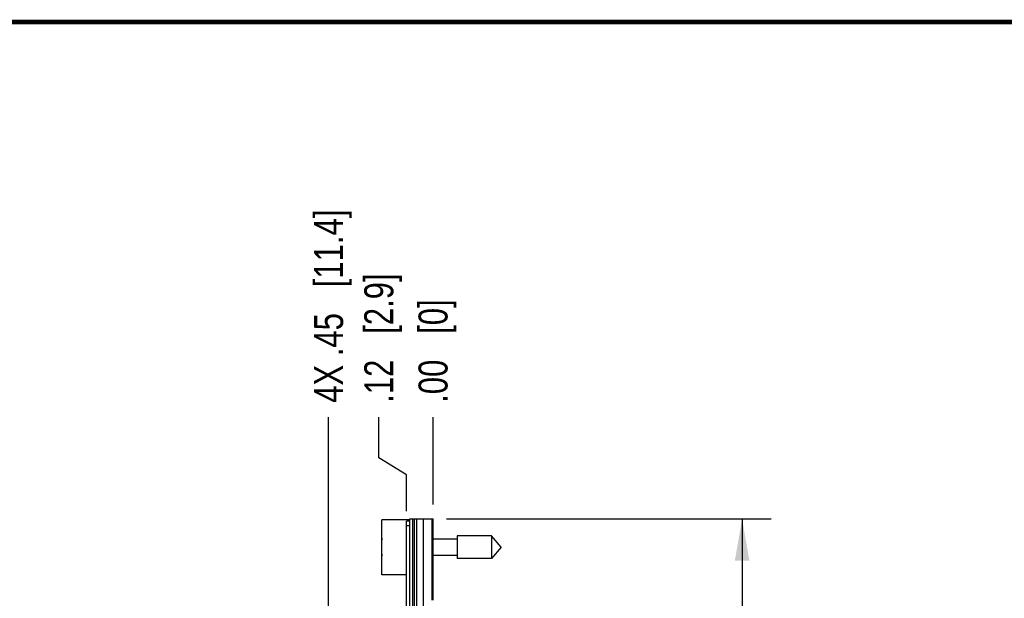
# Model space of a CAD drawing. Header units: inches. Extents: x 0.2 to 16.8, y 0.2 to 10.8.
# Tile 35 of 35: x 8.3 to 12.5, y 8.3 to 10.8. Entities that reach past the tile are written whole.
import ezdxf

# ---------------------------------------------------------------- set-up
doc = ezdxf.new("R2010")
doc.units = ezdxf.units.IN
doc.header["$LTSCALE"] = 0.935
doc.header["$MEASUREMENT"] = 0
doc.layers.get('0').update_dxf_attribs({"linetype": 'CONTINUOUS'})
doc.layers.add('DIMENSIONS', color=7, linetype='CONTINUOUS')
doc.styles.get("Standard").update_dxf_attribs({"font": 'txt', "width": 0.8})
doc.dimstyles.new('DIMSTYLE_1', dxfattribs={"dimtxt": 0.125, "dimasz": 0.18, "dimexe": 0.125, "dimexo": 0.0625, "dimgap": 0.03125, "dimtad": 0, "dimtih": 1, "dimtoh": 1, "dimzin": 4, "dimdsep": 46, "dimtxsty": 'STANDARD', "dimblk": '_FILLED', "dimblk1": '_FILLED', "dimblk2": '_FILLED', "dimcen": 0.09, "dimadec": 0, "dimazin": 0, "dimtp": 0.005, "dimtm": 0.005, "dimtfac": 1, "dimtofl": 0, "dimtmove": 0, "dimatfit": 3, "dimldrblk": '_FILLED', "dimfxl": 1, "dimtolj": 1, "dimtzin": 4, "dimarcsym": 0})
doc.dimstyles.new('DIMSTYLE_2', dxfattribs={"dimtxt": 0.125, "dimasz": 0.18, "dimexe": 0.125, "dimexo": 0.0625, "dimgap": 0.03125, "dimtad": 0, "dimtih": 1, "dimtoh": 1, "dimzin": 4, "dimdsep": 46, "dimtxsty": 'STANDARD', "dimblk": '_FILLED', "dimblk1": '_FILLED', "dimblk2": '_FILLED', "dimcen": 0.09, "dimadec": 0, "dimazin": 0, "dimtp": 0.01, "dimtm": 0.01, "dimtfac": 1, "dimtofl": 0, "dimtmove": 0, "dimatfit": 3, "dimldrblk": '_FILLED', "dimfxl": 1, "dimtolj": 1, "dimtzin": 4, "dimarcsym": 0})
doc.dimstyles.new('DIMSTYLE_3', dxfattribs={"dimtxt": 0.125, "dimasz": 0.18, "dimexe": 0.125, "dimexo": 0.0625, "dimgap": 0.0625, "dimtad": 0, "dimtih": 1, "dimtoh": 1, "dimzin": 4, "dimdsep": 46, "dimtxsty": 'STANDARD', "dimblk": '_FILLED', "dimblk1": '_FILLED', "dimblk2": '_FILLED', "dimcen": 0.09, "dimadec": 0, "dimazin": 0, "dimtp": 0.005, "dimtm": 0.005, "dimtfac": 1, "dimtofl": 0, "dimtmove": 0, "dimatfit": 3, "dimldrblk": '_FILLED', "dimfxl": 1, "dimtolj": 1, "dimtzin": 4, "dimarcsym": 0})

# ---------------------------------------------------------------- blocks, each defined once
blk = doc.blocks.new('*D12')
at = {"layer": 'DIMENSIONS', "color": 2, "linetype": 'CONTINUOUS'}
for p, q in [((9.8257, 8.8812), (9.8257, 9.0554)), ((9.9443, 8.8075), (9.8257, 8.8812)), ((9.9443, 8.6504), (9.9443, 8.8075))]:
    blk.add_line(p, q, dxfattribs=at)
at = {"layer": 'DIMENSIONS', "color": 2, "linetype": 'CONTINUOUS', "insert": (9.7632, 9.1179), "char_height": 0.125, "width": 0.925, "attachment_point": 1, "rotation": 90, "line_spacing_factor": 0.9}
blk.add_mtext('.12{\\Ftxt.shx;\\W1.000000;\\H0.125000; }[2.9]', dxfattribs=at)
blk = doc.blocks.new('_FILLED')
at = {"color": 0, "linetype": 'BYBLOCK'}
blk.add_solid([(0, 0), (-1, 0.174), (-1, -0.174)], dxfattribs=at)
blk = doc.blocks.new('*D13')
at = {"layer": 'DIMENSIONS', "color": 2, "linetype": 'CONTINUOUS'}
blk.add_line((10.0593, 8.6804), (10.0593, 9.0554), dxfattribs=at)
at = {"layer": 'DIMENSIONS', "color": 2, "linetype": 'CONTINUOUS', "insert": (9.9968, 9.1179), "char_height": 0.125, "width": 0.725, "attachment_point": 1, "rotation": 90, "line_spacing_factor": 0.9}
blk.add_mtext('.00{\\Ftxt.shx;\\W1.000000;\\H0.125000; }[0]', dxfattribs=at)
blk = doc.blocks.new('*D14')
at = {"layer": 'DIMENSIONS', "color": 2, "linetype": 'CONTINUOUS'}
blk.add_line((9.6093, 7.3114), (9.6093, 9.0554), dxfattribs=at)
at = {"layer": 'DIMENSIONS', "color": 2, "linetype": 'CONTINUOUS', "insert": (9.5468, 9.1179), "char_height": 0.125, "width": 1.325, "attachment_point": 1, "rotation": 90, "line_spacing_factor": 0.9}
blk.add_mtext('4X .45{\\Ftxt.shx;\\W1.000000;\\H0.125000; }[11.4]', dxfattribs=at)
blk = doc.blocks.new('*D16')
at = {"layer": 'DIMENSIONS', "color": 2, "linetype": 'CONTINUOUS'}
for p, q in [((10.1168, 8.6179), (11.5154, 8.6179)), ((11.3904, 8.6179), (11.3904, 6.2104)), ((11.3904, 3.553), (11.3904, 5.9604)), ((10.1198, 3.553), (11.5154, 3.553))]:
    blk.add_line(p, q, dxfattribs=at)
at = {"layer": 'DIMENSIONS', "color": 2, "linetype": 'CONTINUOUS', "xscale": 0.18, "yscale": 0.18, "zscale": 0.18}
for p, rotation in [((11.3904, 8.6179), 90), ((11.3904, 3.553), 270)]:
    blk.add_blockref('_FILLED', p, dxfattribs=dict(at, rotation=rotation))
at = {"layer": 'DIMENSIONS', "color": 2, "linetype": 'CONTINUOUS', "insert": (11.3904, 6.1479), "char_height": 0.125, "width": 1.225, "attachment_point": 2, "line_spacing_factor": 0.9}
blk.add_mtext('5.06{\\Ftxt.shx;\\W1.000000;\\H0.125000; }[128.6]', dxfattribs=at)

msp = doc.modelspace()

# ---------------------------------------------------------------- linework, layer by layer
at = {"color": 7, "linetype": 'CONTINUOUS'}
for p, q in [((9.8393, 8.3774), (9.8393, 8.6144)), ((9.9593, 8.6144), (9.8393, 8.6144)), ((9.9593, 4.1749), (9.9593, 8.6179)), ((9.9593, 8.6179), (10.0593, 8.6179)), ((9.9893, 4.1749), (9.9893, 8.6179)), ((10.0543, 8.6179), (10.0543, 8.2679)), ((10.0593, 8.2679), (10.0593, 8.6179)), ((9.9443, 4.4979), (9.9443, 8.6079)), ((9.9593, 8.6079), (9.9443, 8.6079)), ((10.163, 8.5309), (10.0593, 8.5309)), ((10.163, 8.5451), (10.163, 8.4467)), ((10.3111, 8.5451), (10.163, 8.5451)), ((10.3111, 8.5451), (10.3111, 8.4467)), ((10.3524, 8.4959), (10.3111, 8.5451)), ((9.8393, 8.5096), (9.8372, 8.5096)), ((9.8372, 8.4821), (9.8393, 8.4821)), ((10.3524, 8.4959), (10.3111, 8.4467)), ((10.163, 8.4608), (10.0593, 8.4608)), ((10.3111, 8.4467), (10.163, 8.4467)), ((9.9443, 8.3774), (9.8393, 8.3774))]:
    msp.add_line(p, q, dxfattribs=at)
at = {"color": 9, "linetype": 'CONTINUOUS'}
for p, q in [((9.9713, 8.6179), (9.9713, 4.1749)), ((9.9773, 8.6179), (9.9773, 4.1749)), ((10.0185, 8.2394), (10.0185, 8.6179)), ((9.9593, 8.5879), (9.9443, 8.5879)), ((10.0593, 8.2834), (10.0543, 8.2834))]:
    msp.add_line(p, q, dxfattribs=at)
at = {"color": 7, "linetype": 'CONTINUOUS', "const_width": 0.02}
msp.add_lwpolyline([(16.75, 10.7586), (0.25, 10.7586)], dxfattribs=at)
at = {"color": 7, "linetype": 'CONTINUOUS'}
for start, end in [(172.9432, 177.4743), (182.5257, 187.0613)]:
    msp.add_arc((10.1496, 8.4959), 0.3127, start, end, dxfattribs=at)

# ---------------------------------------------------------------- dimensions: what is measured, and where the dimension line sits
at = {"layer": 'DIMENSIONS', "color": 2, "linetype": 'CONTINUOUS'}
dim = msp.add_ordinate_dim(feature_location=(9.6093, 7.3114), offset=(0, 1.744), dtype=1, origin=(10.0593, 7.2489), text='4X <>', dimstyle='DIMSTYLE_1', dxfattribs=at)
dim.commit()
dim.dimension.update_dxf_attribs({"geometry": '*D14', "text_midpoint": (9.6093, 9.7804)})
for feature_location, offset, dtype, origin, dimstyle, picture, middle in [((9.9443, 8.6504), (-0.1186, 0.405), 0, (10.0593, 8.6179), 'DIMSTYLE_1', '*D12', (9.8257, 9.5804)), ((10.0593069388, 8.6803688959), (0, 0.375), 1, (10.0593069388, 8.6178688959), 'DIMSTYLE_2', '*D13', (10.0593069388, 9.4803688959))]:
    dim = msp.add_ordinate_dim(feature_location=feature_location, offset=offset, dtype=dtype, origin=origin, dimstyle=dimstyle, dxfattribs=at)
    dim.commit()
    dim.dimension.update_dxf_attribs({"geometry": picture, "text_midpoint": middle})
dim = msp.add_linear_dim(base=(11.3904, 8.6179), p1=(10.0573, 3.553), p2=(10.0543, 8.6179), angle=90, dimstyle='DIMSTYLE_3', dxfattribs=at)
dim.commit()
dim.dimension.update_dxf_attribs({"geometry": '*D16', "text_midpoint": (11.3904, 6.0854), "dimtype": 160})

doc.saveas('drawing.dxf')
